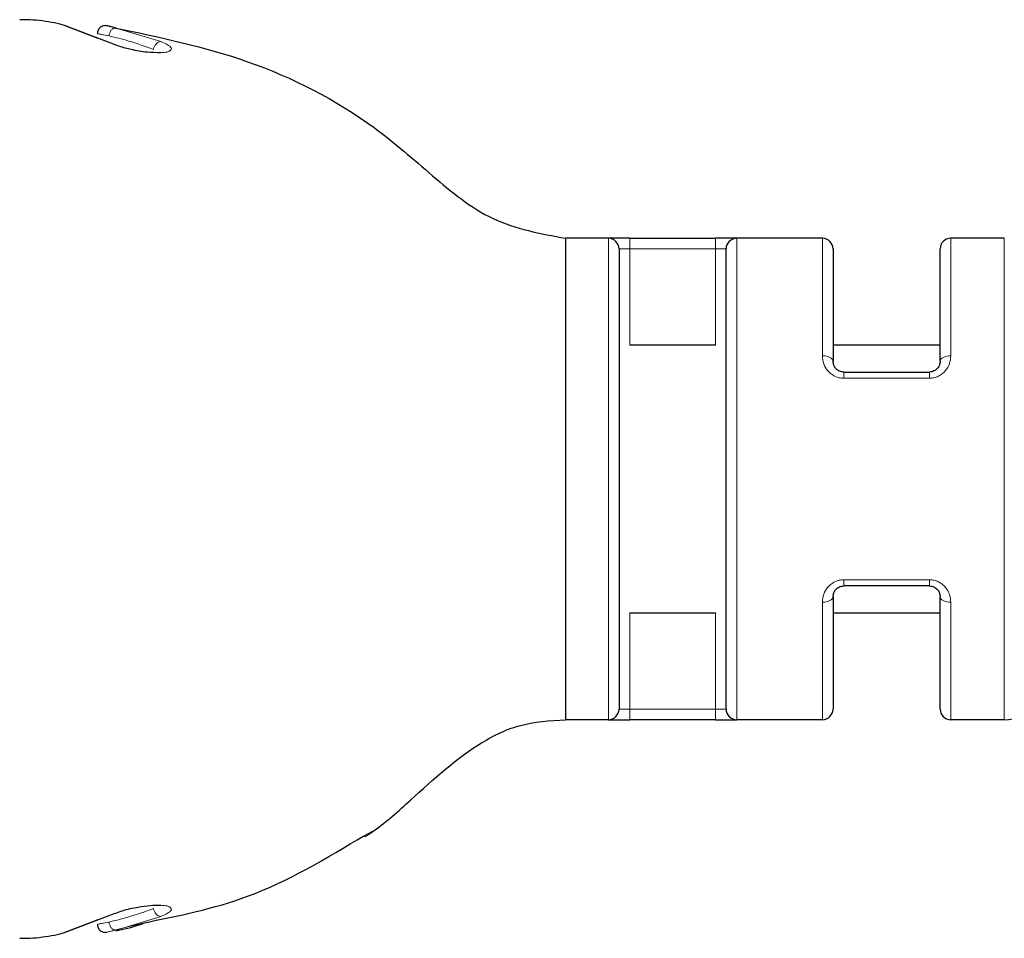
# Model space of a CAD drawing. Header units: millimetres. Extents: x 5 to 418, y 2 to 292.
# Tile 30 of 43: x 186 to 204, y 150 to 167. Entities that reach past the tile are written whole.
import ezdxf

# ---------------------------------------------------------------- set-up
doc = ezdxf.new("R2010")
doc.units = ezdxf.units.MM

msp = doc.modelspace()

# ---------------------------------------------------------------- linework, layer by layer
at = {"color": 7, "linetype": 'Continuous', "lineweight": 25}
for p, q in [((187.347, 167.024), (186.512, 167.343)), ((186.514, 167.342), (187.135, 167.105)), ((195.875, 163.363), (195.875, 154.363)), ((196.675, 163.363), (195.875, 163.363)), ((197.075, 163.363), (196.675, 163.363)), ((197.075, 163.363), (198.675, 163.363)), ((199.075, 163.363), (198.675, 163.363)), ((200.675, 163.363), (199.075, 163.363)), ((204.075, 163.363), (203.075, 163.363)), ((196.875, 163.163), (196.875, 154.563)), ((198.875, 154.563), (198.875, 163.163)), ((200.875, 163.163), (200.875, 161.063)), ((202.875, 161.063), (202.875, 163.163)), ((198.675, 161.363), (197.075, 161.363)), ((202.875, 161.363), (200.875, 161.363)), ((201.075, 160.863), (202.675, 160.863)), ((202.675, 156.863), (201.075, 156.863)), ((200.875, 156.663), (200.875, 154.563)), ((202.875, 154.563), (202.875, 156.663)), ((197.075, 156.363), (198.675, 156.363)), ((200.875, 156.363), (202.875, 156.363)), ((196.675, 154.363), (195.875, 154.363)), ((196.675, 154.363), (197.075, 154.363)), ((198.675, 154.363), (197.075, 154.363)), ((198.675, 154.363), (199.075, 154.363)), ((200.675, 154.363), (199.075, 154.363)), ((204.075, 154.363), (203.075, 154.363)), ((186.512, 150.383), (187.347, 150.702)), ((187.135, 150.621), (186.514, 150.383))]:
    msp.add_line(p, q, dxfattribs=at)
at = {"color": 7, "linetype": 'Continuous', "lineweight": 18}
for p, q in [((187.473, 167.294), (188.31, 167.039)), ((187.199, 167.173), (187.342, 167.147)), ((187.34, 167.147), (187.23, 167.168)), ((196.675, 154.363), (196.675, 163.363)), ((197.075, 163.363), (197.075, 163.163)), ((198.675, 163.163), (198.675, 163.363)), ((199.075, 163.363), (199.075, 154.363)), ((200.675, 161.165), (200.675, 163.363)), ((203.075, 163.363), (203.075, 161.165)), ((204.075, 154.363), (204.075, 163.363)), ((196.875, 163.163), (197.075, 163.163)), ((197.075, 163.163), (197.075, 161.363)), ((198.675, 163.163), (197.075, 163.163)), ((198.675, 161.363), (198.675, 163.163)), ((198.675, 163.163), (198.875, 163.163)), ((201.075, 160.863), (201.075, 160.746)), ((202.675, 160.746), (202.675, 160.863)), ((202.675, 160.746), (201.075, 160.746)), ((201.075, 156.979), (202.675, 156.979)), ((201.075, 156.863), (201.075, 156.979)), ((202.675, 156.863), (202.675, 156.979)), ((200.675, 154.363), (200.675, 156.56)), ((203.075, 156.56), (203.075, 154.363)), ((197.075, 156.363), (197.075, 154.563)), ((198.675, 154.563), (198.675, 156.363)), ((197.075, 154.563), (196.875, 154.563)), ((197.075, 154.363), (197.075, 154.563)), ((197.075, 154.563), (198.675, 154.563)), ((198.875, 154.563), (198.675, 154.563)), ((198.675, 154.563), (198.675, 154.363)), ((192.114, 152.2), (192.269, 152.281)), ((187.342, 150.579), (187.199, 150.552)), ((187.23, 150.558), (187.34, 150.579)), ((187.466, 150.432), (187.976, 150.562)), ((188.31, 150.687), (187.473, 150.431))]:
    msp.add_line(p, q, dxfattribs=at)
at = {"color": 7, "linetype": 'Continuous', "lineweight": 18, "flags": 128}
for points in [[(200.875, 161.063), (200.871, 161.083), (200.859, 161.102), (200.841, 161.12), (200.816, 161.135), (200.786, 161.148), (200.751, 161.157), (200.714, 161.163), (200.675, 161.165)], [(203.075, 161.165), (203.036, 161.163), (202.998, 161.157), (202.963, 161.148), (202.933, 161.135), (202.908, 161.12), (202.89, 161.102), (202.878, 161.083), (202.875, 161.063)], [(200.875, 156.663), (200.871, 156.643), (200.859, 156.624), (200.841, 156.606), (200.816, 156.59), (200.786, 156.578), (200.751, 156.568), (200.714, 156.562), (200.675, 156.56)], [(202.875, 156.663), (202.878, 156.643), (202.89, 156.624), (202.908, 156.606), (202.933, 156.59), (202.963, 156.578), (202.998, 156.568), (203.036, 156.562), (203.075, 156.56)]]:
    msp.add_lwpolyline(points, dxfattribs=at)
at = {"color": 7, "linetype": 'Continuous', "lineweight": 25}
for centre, radius, start, end in [((196.675, 163.163), 0.2, 359.9991, 89.9996), ((199.075, 163.163), 0.2, 90.0004, 180.0009), ((200.675, 163.163), 0.2, 359.9991, 90.0017), ((203.075, 163.163), 0.2, 90.0019, 179.9973), ((204.075, 155.163), 0.8, 270, 0.0001), ((196.675, 154.563), 0.2, 270.0002, 0.001), ((199.075, 154.563), 0.2, 179.999, 269.9998), ((200.675, 154.563), 0.2, 269.998, 0.001), ((203.075, 154.563), 0.2, 180.0026, 269.9983)]:
    msp.add_arc(centre, radius, start, end, dxfattribs=at)
for points, knots in [([(186.512, 167.343), (186.483, 167.351), (186.42, 167.369), (186.281, 167.398), (186.096, 167.427), (185.879, 167.449), (185.737, 167.449), (185.672, 167.449)], [0, 0, 0, 0, 0.108929, 0.231238, 0.499931, 0.769476, 1, 1, 1, 1]), ([(187.3, 167.336), (187.29, 167.337), (187.269, 167.339), (187.237, 167.334), (187.206, 167.323), (187.177, 167.304), (187.153, 167.278), (187.136, 167.249), (187.126, 167.218), (187.125, 167.198), (187.124, 167.188)], [0, 0, 0, 0, 0.1145542, 0.2376045, 0.3670759, 0.5000017, 0.6329146, 0.7623771, 0.885437, 1, 1, 1, 1]), ([(187.475, 167.294), (187.428, 167.305), (187.37, 167.319), (187.312, 167.333), (187.3, 167.336)], [0, 0, 0, 0, 0.797614, 1, 1, 1, 1]), ([(187.466, 167.293), (188.298, 167.12), (190.001, 166.764), (192.01, 165.736), (193.373, 164.539), (194.476, 163.62), (195.407, 163.449), (195.875, 163.363)], [0, 0, 0, 0, 0.270311, 0.55344, 0.703661, 0.851058, 1, 1, 1, 1]), ([(188.309, 166.831), (188.223, 166.832), (188.037, 166.834), (187.778, 166.883), (187.542, 166.944), (187.409, 166.998), (187.347, 167.024)], [0, 0, 0, 0, 0.259353, 0.564278, 0.797855, 1, 1, 1, 1]), ([(201.075, 160.863), (201.06, 160.864), (201.031, 160.866), (200.989, 160.88), (200.95, 160.904), (200.914, 160.94), (200.882, 160.993), (200.877, 161.038), (200.875, 161.063)], [0, 0, 0, 0, 0.139312, 0.280133, 0.422429, 0.566214, 0.767845, 1, 1, 1, 1]), ([(202.875, 161.063), (202.872, 161.038), (202.867, 160.993), (202.835, 160.94), (202.799, 160.904), (202.761, 160.881), (202.719, 160.866), (202.689, 160.864), (202.675, 160.863)], [0, 0, 0, 0, 0.231241, 0.432041, 0.576305, 0.719053, 0.860299, 1, 1, 1, 1]), ([(200.875, 156.663), (200.877, 156.687), (200.882, 156.732), (200.914, 156.785), (200.95, 156.821), (200.988, 156.845), (201.031, 156.86), (201.06, 156.862), (201.075, 156.863)], [0, 0, 0, 0, 0.231237, 0.432035, 0.576311, 0.719058, 0.860278, 1, 1, 1, 1]), ([(202.675, 156.863), (202.689, 156.862), (202.718, 156.86), (202.76, 156.845), (202.799, 156.822), (202.835, 156.786), (202.867, 156.733), (202.872, 156.687), (202.875, 156.663)], [0, 0, 0, 0, 0.139315, 0.280118, 0.422416, 0.566202, 0.76784, 1, 1, 1, 1]), ([(192.125, 152.179), (192.152, 152.195), (192.428, 152.368), (193.113, 152.975), (193.955, 153.773), (195.005, 154.311), (195.58, 154.345), (195.875, 154.363)], [0, 0, 0, 0, 0.021433, 0.220015, 0.614744, 0.803109, 1, 1, 1, 1]), ([(187.976, 150.562), (188.641, 150.696), (190.115, 150.992), (191.405, 151.772), (192.114, 152.2)], [0, 0, 0, 0, 0.45062, 1, 1, 1, 1]), ([(187.347, 150.702), (187.428, 150.734), (187.602, 150.803), (187.861, 150.86), (188.101, 150.895), (188.244, 150.894), (188.309, 150.894)], [0, 0, 0, 0, 0.263389, 0.567871, 0.801982, 1, 1, 1, 1]), ([(187.124, 150.538), (187.125, 150.528), (187.126, 150.507), (187.136, 150.476), (187.153, 150.447), (187.177, 150.422), (187.206, 150.403), (187.237, 150.391), (187.269, 150.386), (187.29, 150.389), (187.3, 150.39)], [0, 0, 0, 0, 0.114558, 0.237619, 0.367082, 0.499996, 0.632922, 0.762395, 0.885445, 1, 1, 1, 1]), ([(187.469, 150.422), (187.485, 150.424), (187.659, 150.447), (187.826, 150.501), (187.979, 150.55)], [0, 0, 0, 0, 0.088923, 1, 1, 1, 1]), ([(185.672, 150.276), (185.737, 150.276), (185.879, 150.276), (186.096, 150.299), (186.281, 150.327), (186.42, 150.357), (186.483, 150.374), (186.512, 150.383)], [0, 0, 0, 0, 0.230692, 0.499479, 0.76886, 0.891356, 1, 1, 1, 1])]:
    msp.add_open_spline(points, degree=3, knots=knots, dxfattribs=at)
at = {"color": 7, "linetype": 'Continuous', "lineweight": 18}
for points, knots in [([(187.3, 167.336), (187.304, 167.335), (187.319, 167.331), (187.352, 167.323), (187.406, 167.31), (187.449, 167.3), (187.473, 167.294)], [0, 0, 0, 0, 0.066257, 0.26085, 0.578607, 1, 1, 1, 1]), ([(187.473, 167.294), (187.458, 167.294), (187.435, 167.293), (187.407, 167.275), (187.386, 167.256), (187.368, 167.232), (187.35, 167.196), (187.344, 167.166), (187.34, 167.147)], [0, 0, 0, 0, 0.196581, 0.314525, 0.445142, 0.584943, 0.728253, 1, 1, 1, 1]), ([(187.23, 167.168), (187.217, 167.17), (187.191, 167.175), (187.105, 167.192), (187.128, 167.187), (187.129, 167.187)], [0, 0, 0, 0, 0.446594, 0.9536901, 1, 1, 1, 1]), ([(188.171, 166.894), (188.017, 166.949), (187.745, 167.047), (187.463, 167.117), (187.34, 167.147)], [0, 0, 0, 0, 0.562399, 1, 1, 1, 1]), ([(188.31, 167.039), (188.295, 167.037), (188.272, 167.035), (188.244, 167.018), (188.223, 166.999), (188.204, 166.976), (188.183, 166.941), (188.176, 166.913), (188.171, 166.894)], [0, 0, 0, 0, 0.197796, 0.317717, 0.449969, 0.590343, 0.732891, 1, 1, 1, 1]), ([(188.31, 167.039), (188.356, 167.021), (188.427, 166.995), (188.536, 166.907), (188.458, 166.849), (188.389, 166.838), (188.338, 166.834), (188.309, 166.831)], [0, 0, 0, 0, 0.347627, 0.524997, 0.675491, 0.814465, 1, 1, 1, 1]), ([(200.675, 161.165), (200.68, 161.115), (200.69, 161.013), (200.759, 160.898), (200.837, 160.825), (200.909, 160.782), (200.989, 160.752), (201.046, 160.748), (201.075, 160.746)], [0, 0, 0, 0, 0.23433, 0.47705, 0.604543, 0.734129, 0.867504, 1, 1, 1, 1]), ([(202.675, 160.746), (202.703, 160.748), (202.76, 160.752), (202.84, 160.782), (202.912, 160.825), (202.99, 160.899), (203.06, 161.013), (203.07, 161.115), (203.075, 161.165)], [0, 0, 0, 0, 0.13282, 0.266121, 0.395902, 0.523877, 0.766458, 1, 1, 1, 1]), ([(201.075, 156.979), (201.046, 156.977), (200.989, 156.973), (200.909, 156.944), (200.837, 156.901), (200.759, 156.827), (200.689, 156.713), (200.679, 156.611), (200.675, 156.56)], [0, 0, 0, 0, 0.132819, 0.266129, 0.3959, 0.523881, 0.76646, 1, 1, 1, 1]), ([(203.075, 156.56), (203.07, 156.611), (203.059, 156.713), (202.99, 156.827), (202.912, 156.901), (202.84, 156.944), (202.76, 156.973), (202.703, 156.977), (202.675, 156.979)], [0, 0, 0, 0, 0.234332, 0.477055, 0.60455, 0.734127, 0.867514, 1, 1, 1, 1]), ([(187.34, 150.579), (187.497, 150.618), (187.778, 150.689), (188.05, 150.788), (188.171, 150.832)], [0, 0, 0, 0, 0.557498, 1, 1, 1, 1]), ([(188.171, 150.832), (188.176, 150.813), (188.183, 150.784), (188.204, 150.75), (188.223, 150.726), (188.244, 150.708), (188.272, 150.69), (188.295, 150.688), (188.31, 150.687)], [0, 0, 0, 0, 0.267107, 0.409637, 0.550032, 0.682286, 0.802203, 1, 1, 1, 1]), ([(188.309, 150.894), (188.338, 150.892), (188.389, 150.887), (188.458, 150.876), (188.536, 150.818), (188.427, 150.731), (188.356, 150.704), (188.31, 150.687)], [0, 0, 0, 0, 0.184311, 0.324779, 0.474857, 0.65198, 1, 1, 1, 1]), ([(187.129, 150.539), (187.128, 150.538), (187.105, 150.534), (187.191, 150.551), (187.217, 150.556), (187.23, 150.558)], [0, 0, 0, 0, 0.046311, 0.553407, 1, 1, 1, 1]), ([(187.34, 150.579), (187.344, 150.559), (187.35, 150.529), (187.368, 150.493), (187.386, 150.469), (187.407, 150.45), (187.435, 150.433), (187.458, 150.432), (187.473, 150.431)], [0, 0, 0, 0, 0.271741, 0.415056, 0.554856, 0.685476, 0.803418, 1, 1, 1, 1]), ([(187.473, 150.431), (187.449, 150.425), (187.406, 150.416), (187.352, 150.403), (187.319, 150.395), (187.304, 150.391), (187.3, 150.39)], [0, 0, 0, 0, 0.421393, 0.739149, 0.933744, 1, 1, 1, 1]), ([(187.355, 150.403), (187.355, 150.403), (187.368, 150.406), (187.38, 150.409), (187.391, 150.412)], [0, 0, 0, 0, 0.054974, 1, 1, 1, 1])]:
    msp.add_open_spline(points, degree=3, knots=knots, dxfattribs=at)

doc.saveas('drawing.dxf')
